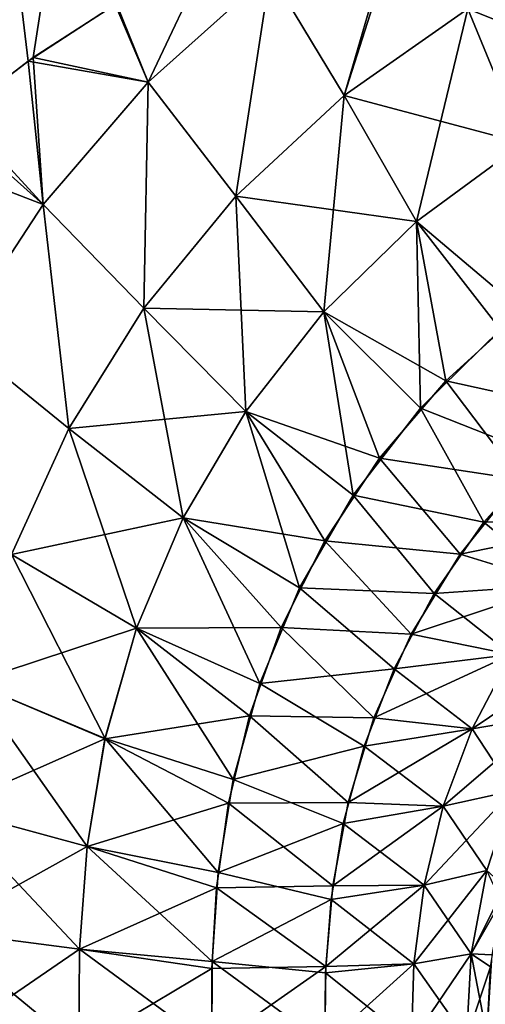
# Model space of a CAD drawing. Header units: millimetres. Extents: x -272 to -228, y -64 to 39.
# Tile 97 of 245: x -260.062 to -259.679, y -4.474 to -3.664. Entities that reach past the tile are written whole.
import ezdxf

# ---------------------------------------------------------------- set-up
doc = ezdxf.new("R2010")
doc.units = ezdxf.units.MM
doc.header["$LTSCALE"] = 26.699852
for name, color, linetype in [('133', 7, 'CONTINUOUS'), ('134', 7, 'CONTINUOUS'), ('297', 7, 'CONTINUOUS'), ('309', 7, 'CONTINUOUS')]:
    doc.layers.add(name, color=color, linetype=linetype)

msp = doc.modelspace()

# ---------------------------------------------------------------- linework, layer by layer
at = {"layer": '133', "color": 31, "linetype": 'Continuous', "true_color": 0xffba99}
for points in [[(-260.05489, -3.69814, 14.4109), (-259.98341, -3.65175, 14.4615), (-260.64083, 1.18245, 14.09074), (-260.05489, -3.69814, 14.4109)], [(-260.11912, -3.74768, 14.36482), (-260.05489, -3.69814, 14.4109), (-260.64083, 1.18245, 14.09074), (-260.11912, -3.74768, 14.36482)]]:
    msp.add_3dface(points, dxfattribs=at)
at = {"layer": '134', "color": 31, "linetype": 'Continuous', "true_color": 0xffba99}
for points in [[(-260.64083, 1.18245, -14.09074), (-259.29531, 1.18245, -15.01244), (-260.44967, -4.28178, -14.11458), (-260.64083, 1.18245, -14.09074)], [(-260.44967, -4.28178, -14.11458), (-259.29531, 1.18245, -15.01244), (-260.42123, -4.18433, -14.13771), (-260.44967, -4.28178, -14.11458)], [(-260.42123, -4.18433, -14.13771), (-259.29531, 1.18245, -15.01244), (-260.38392, -4.09239, -14.16712), (-260.42123, -4.18433, -14.13771)], [(-260.38392, -4.09239, -14.16712), (-259.29531, 1.18245, -15.01244), (-260.33906, -4.00706, -14.20173), (-260.38392, -4.09239, -14.16712)], [(-260.33906, -4.00706, -14.20173), (-259.29531, 1.18245, -15.01244), (-260.28379, -3.92325, -14.24361), (-260.33906, -4.00706, -14.20173)], [(-260.28379, -3.92325, -14.24361), (-259.29531, 1.18245, -15.01244), (-260.21044, -3.83448, -14.29819), (-260.28379, -3.92325, -14.24361)], [(-260.21044, -3.83448, -14.29819), (-259.29531, 1.18245, -15.01244), (-260.15199, -3.77645, -14.34099), (-260.21044, -3.83448, -14.29819)], [(-260.15199, -3.77645, -14.34099), (-259.29531, 1.18245, -15.01244), (-260.11134, -3.74128, -14.37043), (-260.15199, -3.77645, -14.34099)], [(-260.11134, -3.74128, -14.37043), (-259.29531, 1.18245, -15.01244), (-260.05064, -3.69514, -14.41393), (-260.11134, -3.74128, -14.37043)], [(-260.05064, -3.69514, -14.41393), (-259.29531, 1.18245, -15.01244), (-259.9822, -3.65099, -14.46235), (-260.05064, -3.69514, -14.41393)]]:
    msp.add_3dface(points, dxfattribs=at)
at = {"layer": '297', "color": 31, "linetype": 'Continuous', "true_color": 0xffba99}
for points in [[(-259.74321, -3.54849, 14.62657), (-259.85605, -3.62559, 14.54766), (-259.79499, -3.72655, 14.56059), (-259.74321, -3.54849, 14.62657)], [(-259.69348, -3.65524, 14.64119), (-259.74321, -3.54849, 14.62657), (-259.79499, -3.72655, 14.56059), (-259.69348, -3.65524, 14.64119)], [(-259.58058, -3.5973, 14.72479), (-259.69348, -3.65524, 14.64119), (-259.55002, -3.71272, 14.70165), (-259.58058, -3.5973, 14.72479)], [(-259.85605, -3.62559, 14.54766), (-259.98341, -3.65175, 14.4615), (-259.95618, -3.71547, 14.47295), (-259.85605, -3.62559, 14.54766)], [(-259.85605, -3.62559, 14.54766), (-259.95618, -3.71547, 14.47295), (-259.88409, -3.80929, 14.4842), (-259.85605, -3.62559, 14.54766)], [(-259.79499, -3.72655, 14.56059), (-259.85605, -3.62559, 14.54766), (-259.88409, -3.80929, 14.4842), (-259.79499, -3.72655, 14.56059)], [(-259.98341, -3.65175, 14.4615), (-260.05489, -3.69814, 14.4109), (-259.95618, -3.71547, 14.47295), (-259.98341, -3.65175, 14.4615)], [(-259.69348, -3.65524, 14.64119), (-259.79499, -3.72655, 14.56059), (-259.6481, -3.76574, 14.61829), (-259.69348, -3.65524, 14.64119)], [(-259.55002, -3.71272, 14.70165), (-259.69348, -3.65524, 14.64119), (-259.6481, -3.76574, 14.61829), (-259.55002, -3.71272, 14.70165)], [(-260.05489, -3.69814, 14.4109), (-260.11912, -3.74768, 14.36482), (-260.04251, -3.81616, 14.40376), (-260.05489, -3.69814, 14.4109)], [(-259.95618, -3.71547, 14.47295), (-260.05489, -3.69814, 14.4109), (-260.04251, -3.81616, 14.40376), (-259.95618, -3.71547, 14.47295)], [(-259.95618, -3.71547, 14.47295), (-260.04251, -3.81616, 14.40376), (-259.95984, -3.90141, 14.41335), (-259.95618, -3.71547, 14.47295)], [(-259.88409, -3.80929, 14.4842), (-259.95618, -3.71547, 14.47295), (-259.95984, -3.90141, 14.41335), (-259.88409, -3.80929, 14.4842)], [(-259.79499, -3.72655, 14.56059), (-259.88409, -3.80929, 14.4842), (-259.7357, -3.83028, 14.5378), (-259.79499, -3.72655, 14.56059)], [(-259.6481, -3.76574, 14.61829), (-259.79499, -3.72655, 14.56059), (-259.7357, -3.83028, 14.5378), (-259.6481, -3.76574, 14.61829)], [(-260.11912, -3.74768, 14.36482), (-260.15001, -3.77474, 14.34243), (-260.04251, -3.81616, 14.40376), (-260.11912, -3.74768, 14.36482)], [(-259.6481, -3.76574, 14.61829), (-259.7357, -3.83028, 14.5378), (-259.64855, -3.90403, 14.5113), (-259.6481, -3.76574, 14.61829)], [(-260.04251, -3.81616, 14.40376), (-260.15001, -3.77474, 14.34243), (-260.11409, -3.92546, 14.34153), (-260.04251, -3.81616, 14.40376)], [(-259.88409, -3.80929, 14.4842), (-259.95984, -3.90141, 14.41335), (-259.81193, -3.9045, 14.46136), (-259.88409, -3.80929, 14.4842)], [(-259.7357, -3.83028, 14.5378), (-259.88409, -3.80929, 14.4842), (-259.81193, -3.9045, 14.46136), (-259.7357, -3.83028, 14.5378)], [(-260.04251, -3.81616, 14.40376), (-260.11409, -3.92546, 14.34153), (-260.02149, -4.00061, 14.34953), (-260.04251, -3.81616, 14.40376)], [(-259.95984, -3.90141, 14.41335), (-260.04251, -3.81616, 14.40376), (-260.02149, -4.00061, 14.34953), (-259.95984, -3.90141, 14.41335)], [(-259.7357, -3.83028, 14.5378), (-259.81193, -3.9045, 14.46136), (-259.71162, -3.96138, 14.43978), (-259.7357, -3.83028, 14.5378)], [(-259.64855, -3.90403, 14.5113), (-259.7357, -3.83028, 14.5378), (-259.71162, -3.96138, 14.43978), (-259.64855, -3.90403, 14.5113)], [(-259.95984, -3.90141, 14.41335), (-260.02149, -4.00061, 14.34953), (-259.87603, -3.98648, 14.39031), (-259.95984, -3.90141, 14.41335)], [(-259.81193, -3.9045, 14.46136), (-259.95984, -3.90141, 14.41335), (-259.87603, -3.98648, 14.39031), (-259.81193, -3.9045, 14.46136)], [(-259.81193, -3.9045, 14.46136), (-259.87603, -3.98648, 14.39031), (-259.76595, -4.02483, 14.37214), (-259.81193, -3.9045, 14.46136)], [(-259.71162, -3.96138, 14.43978), (-259.81193, -3.9045, 14.46136), (-259.76595, -4.02483, 14.37214), (-259.71162, -3.96138, 14.43978)], [(-259.64855, -3.90403, 14.5113), (-259.71162, -3.96138, 14.43978), (-259.59175, -3.98746, 14.42435), (-259.64855, -3.90403, 14.5113)], [(-260.02149, -4.00061, 14.34953), (-260.11409, -3.92546, 14.34153), (-260.06862, -4.10427, 14.29436), (-260.02149, -4.00061, 14.34953)], [(-259.71162, -3.96138, 14.43978), (-259.76595, -4.02483, 14.37214), (-259.65025, -4.04255, 14.3469), (-259.71162, -3.96138, 14.43978)], [(-259.59175, -3.98746, 14.42435), (-259.71162, -3.96138, 14.43978), (-259.65025, -4.04255, 14.3469), (-259.59175, -3.98746, 14.42435)], [(-259.87603, -3.98648, 14.39031), (-260.02149, -4.00061, 14.34953), (-259.9274, -4.07405, 14.32613), (-259.87603, -3.98648, 14.39031)], [(-259.87603, -3.98648, 14.39031), (-259.9274, -4.07405, 14.32613), (-259.81108, -4.09297, 14.30949), (-259.87603, -3.98648, 14.39031)], [(-259.76595, -4.02483, 14.37214), (-259.87603, -3.98648, 14.39031), (-259.81108, -4.09297, 14.30949), (-259.76595, -4.02483, 14.37214)], [(-260.02149, -4.00061, 14.34953), (-260.06862, -4.10427, 14.29436), (-259.9274, -4.07405, 14.32613), (-260.02149, -4.00061, 14.34953)], [(-259.76595, -4.02483, 14.37214), (-259.81108, -4.09297, 14.30949), (-259.69986, -4.10382, 14.27413), (-259.76595, -4.02483, 14.37214)], [(-259.65025, -4.04255, 14.3469), (-259.76595, -4.02483, 14.37214), (-259.69986, -4.10382, 14.27413), (-259.65025, -4.04255, 14.3469)], [(-259.65025, -4.04255, 14.3469), (-259.69986, -4.10382, 14.27413), (-259.57029, -4.07722, 14.26206), (-259.65025, -4.04255, 14.3469)], [(-259.9274, -4.07405, 14.32613), (-260.06862, -4.10427, 14.29436), (-259.96581, -4.16471, 14.27046), (-259.9274, -4.07405, 14.32613)], [(-259.9274, -4.07405, 14.32613), (-259.96581, -4.16471, 14.27046), (-259.84675, -4.16422, 14.25305), (-259.9274, -4.07405, 14.32613)], [(-259.81108, -4.09297, 14.30949), (-259.9274, -4.07405, 14.32613), (-259.84675, -4.16422, 14.25305), (-259.81108, -4.09297, 14.30949)], [(-259.57029, -4.07722, 14.26206), (-259.69986, -4.10382, 14.27413), (-259.61793, -4.12914, 14.18788), (-259.57029, -4.07722, 14.26206)], [(-259.81108, -4.09297, 14.30949), (-259.84675, -4.16422, 14.25305), (-259.7401, -4.16973, 14.20754), (-259.81108, -4.09297, 14.30949)], [(-259.69986, -4.10382, 14.27413), (-259.81108, -4.09297, 14.30949), (-259.7401, -4.16973, 14.20754), (-259.69986, -4.10382, 14.27413)], [(-260.06862, -4.10427, 14.29436), (-260.10146, -4.20941, 14.24942), (-259.96581, -4.16471, 14.27046), (-260.06862, -4.10427, 14.29436)], [(-259.69986, -4.10382, 14.27413), (-259.7401, -4.16973, 14.20754), (-259.61793, -4.12914, 14.18788), (-259.69986, -4.10382, 14.27413)], [(-259.61793, -4.12914, 14.18788), (-259.7401, -4.16973, 14.20754), (-259.65798, -4.18632, 14.11937), (-259.61793, -4.12914, 14.18788)], [(-259.96581, -4.16471, 14.27046), (-260.10146, -4.20941, 14.24942), (-259.99167, -4.25567, 14.22492), (-259.96581, -4.16471, 14.27046)], [(-259.96581, -4.16471, 14.27046), (-259.99167, -4.25567, 14.22492), (-259.87297, -4.23677, 14.20415), (-259.96581, -4.16471, 14.27046)], [(-259.84675, -4.16422, 14.25305), (-259.96581, -4.16471, 14.27046), (-259.87297, -4.23677, 14.20415), (-259.84675, -4.16422, 14.25305)], [(-259.84675, -4.16422, 14.25305), (-259.87297, -4.23677, 14.20415), (-259.77071, -4.23851, 14.14884), (-259.84675, -4.16422, 14.25305)], [(-259.7401, -4.16973, 14.20754), (-259.84675, -4.16422, 14.25305), (-259.77071, -4.23851, 14.14884), (-259.7401, -4.16973, 14.20754)], [(-259.7401, -4.16973, 14.20754), (-259.77071, -4.23851, 14.14884), (-259.65798, -4.18632, 14.11937), (-259.7401, -4.16973, 14.20754)], [(-259.65798, -4.18632, 14.11937), (-259.77071, -4.23851, 14.14884), (-259.68998, -4.24752, 14.05832), (-259.65798, -4.18632, 14.11937)], [(-259.65798, -4.18632, 14.11937), (-259.68998, -4.24752, 14.05832), (-259.59021, -4.18033, 14.01855), (-259.65798, -4.18632, 14.11937)], [(-259.59021, -4.18033, 14.01855), (-259.68998, -4.24752, 14.05832), (-259.62708, -4.23684, 13.95477), (-259.59021, -4.18033, 14.01855)], [(-260.10146, -4.20941, 14.24942), (-260.12127, -4.31311, 14.21605), (-259.99167, -4.25567, 14.22492), (-260.10146, -4.20941, 14.24942)], [(-259.87297, -4.23677, 14.20415), (-259.99167, -4.25567, 14.22492), (-259.8903, -4.30871, 14.16411), (-259.87297, -4.23677, 14.20415)], [(-259.87297, -4.23677, 14.20415), (-259.8903, -4.30871, 14.16411), (-259.79189, -4.30818, 14.0999), (-259.87297, -4.23677, 14.20415)], [(-259.77071, -4.23851, 14.14884), (-259.87297, -4.23677, 14.20415), (-259.79189, -4.30818, 14.0999), (-259.77071, -4.23851, 14.14884)], [(-259.77071, -4.23851, 14.14884), (-259.79189, -4.30818, 14.0999), (-259.68998, -4.24752, 14.05832), (-259.77071, -4.23851, 14.14884)], [(-259.68998, -4.24752, 14.05832), (-259.71372, -4.31131, 14.00676), (-259.62708, -4.23684, 13.95477), (-259.68998, -4.24752, 14.05832)], [(-259.62708, -4.23684, 13.95477), (-259.71372, -4.31131, 14.00676), (-259.65653, -4.29848, 13.90019), (-259.62708, -4.23684, 13.95477)], [(-259.68998, -4.24752, 14.05832), (-259.79189, -4.30818, 14.0999), (-259.71372, -4.31131, 14.00676), (-259.68998, -4.24752, 14.05832)], [(-259.99167, -4.25567, 14.22492), (-260.12127, -4.31311, 14.21605), (-260.00641, -4.34427, 14.19095), (-259.99167, -4.25567, 14.22492)], [(-259.99167, -4.25567, 14.22492), (-260.00641, -4.34427, 14.19095), (-259.8903, -4.30871, 14.16411), (-259.99167, -4.25567, 14.22492)], [(-259.71372, -4.31131, 14.00676), (-259.72943, -4.37619, 13.96689), (-259.65653, -4.29848, 13.90019), (-259.71372, -4.31131, 14.00676)], [(-259.65653, -4.29848, 13.90019), (-259.72943, -4.37619, 13.96689), (-259.67788, -4.3642, 13.85737), (-259.65653, -4.29848, 13.90019)], [(-259.8903, -4.30871, 14.16411), (-260.00641, -4.34427, 14.19095), (-259.89997, -4.37836, 14.13409), (-259.8903, -4.30871, 14.16411)], [(-259.8903, -4.30871, 14.16411), (-259.89997, -4.37836, 14.13409), (-259.80452, -4.37677, 14.06257), (-259.8903, -4.30871, 14.16411)], [(-259.79189, -4.30818, 14.0999), (-259.8903, -4.30871, 14.16411), (-259.80452, -4.37677, 14.06257), (-259.79189, -4.30818, 14.0999)], [(-259.79189, -4.30818, 14.0999), (-259.80452, -4.37677, 14.06257), (-259.71372, -4.31131, 14.00676), (-259.79189, -4.30818, 14.0999)], [(-260.12127, -4.31311, 14.21605), (-260.13047, -4.41345, 14.19504), (-260.00641, -4.34427, 14.19095), (-260.12127, -4.31311, 14.21605)], [(-259.71372, -4.31131, 14.00676), (-259.80452, -4.37677, 14.06257), (-259.72943, -4.37619, 13.96689), (-259.71372, -4.31131, 14.00676)], [(-260.00641, -4.34427, 14.19095), (-260.13047, -4.41345, 14.19504), (-260.01257, -4.42889, 14.16945), (-260.00641, -4.34427, 14.19095)], [(-260.00641, -4.34427, 14.19095), (-260.01257, -4.42889, 14.16945), (-259.89997, -4.37836, 14.13409), (-260.00641, -4.34427, 14.19095)], [(-259.72943, -4.37619, 13.96689), (-259.73781, -4.44091, 13.94074), (-259.67788, -4.3642, 13.85737), (-259.72943, -4.37619, 13.96689)], [(-259.67788, -4.3642, 13.85737), (-259.73781, -4.44091, 13.94074), (-259.69064, -4.4327, 13.82893), (-259.67788, -4.3642, 13.85737)], [(-259.66595, -4.38934, 13.72023), (-259.67788, -4.3642, 13.85737), (-259.69064, -4.4327, 13.82893), (-259.66595, -4.38934, 13.72023)], [(-259.89997, -4.37836, 14.13409), (-260.01257, -4.42889, 14.16945), (-259.90386, -4.44487, 14.11491), (-259.89997, -4.37836, 14.13409)], [(-259.89997, -4.37836, 14.13409), (-259.90386, -4.44487, 14.11491), (-259.81026, -4.44304, 14.03842), (-259.89997, -4.37836, 14.13409)], [(-259.80452, -4.37677, 14.06257), (-259.89997, -4.37836, 14.13409), (-259.81026, -4.44304, 14.03842), (-259.80452, -4.37677, 14.06257)], [(-259.80452, -4.37677, 14.06257), (-259.81026, -4.44304, 14.03842), (-259.72943, -4.37619, 13.96689), (-259.80452, -4.37677, 14.06257)], [(-259.72943, -4.37619, 13.96689), (-259.81026, -4.44304, 14.03842), (-259.73781, -4.44091, 13.94074), (-259.72943, -4.37619, 13.96689)], [(-259.67487, -4.44344, 13.70461), (-259.66595, -4.38934, 13.72023), (-259.69064, -4.4327, 13.82893), (-259.67487, -4.44344, 13.70461)], [(-260.13047, -4.41345, 14.19504), (-260.13188, -4.51067, 14.18657), (-260.01257, -4.42889, 14.16945), (-260.13047, -4.41345, 14.19504)], [(-260.13188, -4.51067, 14.18657), (-260.01303, -4.51007, 14.16074), (-260.01257, -4.42889, 14.16945), (-260.13188, -4.51067, 14.18657)], [(-260.01257, -4.42889, 14.16945), (-260.01303, -4.51007, 14.16074), (-259.90386, -4.44487, 14.11491), (-260.01257, -4.42889, 14.16945)], [(-259.73986, -4.50501, 13.92988), (-259.6946, -4.50257, 13.81701), (-259.69064, -4.4327, 13.82893), (-259.73986, -4.50501, 13.92988)], [(-259.73781, -4.44091, 13.94074), (-259.73986, -4.50501, 13.92988), (-259.69064, -4.4327, 13.82893), (-259.73781, -4.44091, 13.94074)], [(-259.6946, -4.50257, 13.81701), (-259.67487, -4.44344, 13.70461), (-259.69064, -4.4327, 13.82893), (-259.6946, -4.50257, 13.81701)], [(-260.01303, -4.51007, 14.16074), (-259.90393, -4.50887, 14.10699), (-259.90386, -4.44487, 14.11491), (-260.01303, -4.51007, 14.16074)], [(-259.90393, -4.50887, 14.10699), (-259.81104, -4.50715, 14.02848), (-259.81026, -4.44304, 14.03842), (-259.90393, -4.50887, 14.10699)], [(-259.90386, -4.44487, 14.11491), (-259.90393, -4.50887, 14.10699), (-259.81026, -4.44304, 14.03842), (-259.90386, -4.44487, 14.11491)], [(-259.81104, -4.50715, 14.02848), (-259.73986, -4.50501, 13.92988), (-259.73781, -4.44091, 13.94074), (-259.81104, -4.50715, 14.02848)], [(-259.81026, -4.44304, 14.03842), (-259.81104, -4.50715, 14.02848), (-259.73781, -4.44091, 13.94074), (-259.81026, -4.44304, 14.03842)], [(-259.67795, -4.5, 13.69753), (-259.67487, -4.44344, 13.70461), (-259.6946, -4.50257, 13.81701), (-259.67795, -4.5, 13.69753)]]:
    msp.add_3dface(points, dxfattribs=at)
at = {"layer": '309', "color": 31, "linetype": 'Continuous', "true_color": 0xffba99}
for points in [[(-259.74322, -3.54851, -14.62657), (-259.73782, -3.54698, -14.63019), (-259.79499, -3.72655, -14.5606), (-259.74322, -3.54851, -14.62657)], [(-259.79499, -3.72655, -14.5606), (-259.73782, -3.54698, -14.63019), (-259.69347, -3.65524, -14.64119), (-259.79499, -3.72655, -14.5606)], [(-259.85604, -3.62559, -14.54766), (-259.74322, -3.54851, -14.62657), (-259.79499, -3.72655, -14.5606), (-259.85604, -3.62559, -14.54766)], [(-259.69347, -3.65524, -14.64119), (-259.58058, -3.5973, -14.72479), (-259.6481, -3.76574, -14.61829), (-259.69347, -3.65524, -14.64119)], [(-259.9822, -3.65099, -14.46235), (-259.90647, -3.61054, -14.51518), (-259.95618, -3.71547, -14.47295), (-259.9822, -3.65099, -14.46235)], [(-259.90647, -3.61054, -14.51518), (-259.85604, -3.62559, -14.54766), (-259.95618, -3.71547, -14.47295), (-259.90647, -3.61054, -14.51518)], [(-259.95618, -3.71547, -14.47295), (-259.85604, -3.62559, -14.54766), (-259.88408, -3.80929, -14.48421), (-259.95618, -3.71547, -14.47295)], [(-259.88408, -3.80929, -14.48421), (-259.85604, -3.62559, -14.54766), (-259.79499, -3.72655, -14.5606), (-259.88408, -3.80929, -14.48421)], [(-260.05064, -3.69514, -14.41393), (-259.9822, -3.65099, -14.46235), (-259.95618, -3.71547, -14.47295), (-260.05064, -3.69514, -14.41393)], [(-259.79499, -3.72655, -14.5606), (-259.69347, -3.65524, -14.64119), (-259.7357, -3.83028, -14.5378), (-259.79499, -3.72655, -14.5606)], [(-259.7357, -3.83028, -14.5378), (-259.69347, -3.65524, -14.64119), (-259.6481, -3.76574, -14.61829), (-259.7357, -3.83028, -14.5378)], [(-260.11134, -3.74128, -14.37043), (-260.05064, -3.69514, -14.41393), (-260.0425, -3.81615, -14.40376), (-260.11134, -3.74128, -14.37043)], [(-260.05064, -3.69514, -14.41393), (-259.95618, -3.71547, -14.47295), (-260.0425, -3.81615, -14.40376), (-260.05064, -3.69514, -14.41393)], [(-260.0425, -3.81615, -14.40376), (-259.95618, -3.71547, -14.47295), (-259.95984, -3.9014, -14.41336), (-260.0425, -3.81615, -14.40376)], [(-259.95984, -3.9014, -14.41336), (-259.95618, -3.71547, -14.47295), (-259.88408, -3.80929, -14.48421), (-259.95984, -3.9014, -14.41336)], [(-259.88408, -3.80929, -14.48421), (-259.79499, -3.72655, -14.5606), (-259.81193, -3.9045, -14.46136), (-259.88408, -3.80929, -14.48421)], [(-259.81193, -3.9045, -14.46136), (-259.79499, -3.72655, -14.5606), (-259.7357, -3.83028, -14.5378), (-259.81193, -3.9045, -14.46136)], [(-260.11134, -3.74128, -14.37043), (-260.0425, -3.81615, -14.40376), (-260.11409, -3.92545, -14.34153), (-260.11134, -3.74128, -14.37043)], [(-259.7357, -3.83028, -14.5378), (-259.6481, -3.76574, -14.61829), (-259.66659, -3.919, -14.49147), (-259.7357, -3.83028, -14.5378)], [(-259.95984, -3.9014, -14.41336), (-259.88408, -3.80929, -14.48421), (-259.87603, -3.98648, -14.39031), (-259.95984, -3.9014, -14.41336)], [(-259.87603, -3.98648, -14.39031), (-259.88408, -3.80929, -14.48421), (-259.81193, -3.9045, -14.46136), (-259.87603, -3.98648, -14.39031)], [(-260.11409, -3.92545, -14.34153), (-260.0425, -3.81615, -14.40376), (-260.02149, -4.0006, -14.34954), (-260.11409, -3.92545, -14.34153)], [(-260.02149, -4.0006, -14.34954), (-260.0425, -3.81615, -14.40376), (-259.95984, -3.9014, -14.41336), (-260.02149, -4.0006, -14.34954)], [(-259.81193, -3.9045, -14.46136), (-259.7357, -3.83028, -14.5378), (-259.73242, -3.98382, -14.41468), (-259.81193, -3.9045, -14.46136)], [(-259.73242, -3.98382, -14.41468), (-259.7357, -3.83028, -14.5378), (-259.66659, -3.919, -14.49147), (-259.73242, -3.98382, -14.41468)], [(-260.02149, -4.0006, -14.34954), (-259.95984, -3.9014, -14.41336), (-259.9274, -4.07404, -14.32614), (-260.02149, -4.0006, -14.34954)], [(-259.9274, -4.07404, -14.32614), (-259.95984, -3.9014, -14.41336), (-259.87603, -3.98648, -14.39031), (-259.9274, -4.07404, -14.32614)], [(-259.87603, -3.98648, -14.39031), (-259.81193, -3.9045, -14.46136), (-259.78762, -4.05531, -14.34297), (-259.87603, -3.98648, -14.39031)], [(-259.78762, -4.05531, -14.34297), (-259.81193, -3.9045, -14.46136), (-259.73242, -3.98382, -14.41468), (-259.78762, -4.05531, -14.34297)], [(-259.73242, -3.98382, -14.41468), (-259.66659, -3.919, -14.49147), (-259.63171, -4.02343, -14.37227), (-259.73242, -3.98382, -14.41468)], [(-260.06861, -4.10426, -14.29436), (-260.11409, -3.92545, -14.34153), (-260.02149, -4.0006, -14.34954), (-260.06861, -4.10426, -14.29436)], [(-259.78762, -4.05531, -14.34297), (-259.73242, -3.98382, -14.41468), (-259.6803, -4.07763, -14.3038), (-259.78762, -4.05531, -14.34297)], [(-259.6803, -4.07763, -14.3038), (-259.73242, -3.98382, -14.41468), (-259.63171, -4.02343, -14.37227), (-259.6803, -4.07763, -14.3038)], [(-259.9274, -4.07404, -14.32614), (-259.87603, -3.98648, -14.39031), (-259.83171, -4.13155, -14.27786), (-259.9274, -4.07404, -14.32614)], [(-259.83171, -4.13155, -14.27786), (-259.87603, -3.98648, -14.39031), (-259.78762, -4.05531, -14.34297), (-259.83171, -4.13155, -14.27786)], [(-260.06861, -4.10426, -14.29436), (-260.02149, -4.0006, -14.34954), (-259.9658, -4.16469, -14.27046), (-260.06861, -4.10426, -14.29436)], [(-259.9658, -4.16469, -14.27046), (-260.02149, -4.0006, -14.34954), (-259.9274, -4.07404, -14.32614), (-259.9658, -4.16469, -14.27046)], [(-259.6803, -4.07763, -14.3038), (-259.63171, -4.02343, -14.37227), (-259.57029, -4.07722, -14.26206), (-259.6803, -4.07763, -14.3038)], [(-259.83171, -4.13155, -14.27786), (-259.78762, -4.05531, -14.34297), (-259.72117, -4.13629, -14.23997), (-259.83171, -4.13155, -14.27786)], [(-259.72117, -4.13629, -14.23997), (-259.78762, -4.05531, -14.34297), (-259.6803, -4.07763, -14.3038), (-259.72117, -4.13629, -14.23997)], [(-259.9658, -4.16469, -14.27046), (-259.9274, -4.07404, -14.32614), (-259.8645, -4.21034, -14.22098), (-259.9658, -4.16469, -14.27046)], [(-259.8645, -4.21034, -14.22098), (-259.9274, -4.07404, -14.32614), (-259.83171, -4.13155, -14.27786), (-259.8645, -4.21034, -14.22098)], [(-259.72117, -4.13629, -14.23997), (-259.6803, -4.07763, -14.3038), (-259.61793, -4.12913, -14.18788), (-259.72117, -4.13629, -14.23997)], [(-259.61793, -4.12913, -14.18788), (-259.6803, -4.07763, -14.3038), (-259.57029, -4.07722, -14.26206), (-259.61793, -4.12913, -14.18788)], [(-260.10145, -4.20939, -14.24942), (-260.06861, -4.10426, -14.29436), (-259.99166, -4.25565, -14.22493), (-260.10145, -4.20939, -14.24942)], [(-259.99166, -4.25565, -14.22493), (-260.06861, -4.10426, -14.29436), (-259.9658, -4.16469, -14.27046), (-259.99166, -4.25565, -14.22493)], [(-259.65798, -4.18631, -14.11937), (-259.72117, -4.13629, -14.23997), (-259.61793, -4.12913, -14.18788), (-259.65798, -4.18631, -14.11937)], [(-259.8645, -4.21034, -14.22098), (-259.83171, -4.13155, -14.27786), (-259.75403, -4.19814, -14.18203), (-259.8645, -4.21034, -14.22098)], [(-259.75403, -4.19814, -14.18203), (-259.83171, -4.13155, -14.27786), (-259.72117, -4.13629, -14.23997), (-259.75403, -4.19814, -14.18203)], [(-259.75403, -4.19814, -14.18203), (-259.72117, -4.13629, -14.23997), (-259.65798, -4.18631, -14.11937), (-259.75403, -4.19814, -14.18203)], [(-259.99166, -4.25565, -14.22493), (-259.9658, -4.16469, -14.27046), (-259.8864, -4.28924, -14.17409), (-259.99166, -4.25565, -14.22493)], [(-259.8864, -4.28924, -14.17409), (-259.9658, -4.16469, -14.27046), (-259.8645, -4.21034, -14.22098), (-259.8864, -4.28924, -14.17409)], [(-259.68997, -4.24751, -14.05833), (-259.75403, -4.19814, -14.18203), (-259.65798, -4.18631, -14.11937), (-259.68997, -4.24751, -14.05833)], [(-259.68997, -4.24751, -14.05833), (-259.65798, -4.18631, -14.11937), (-259.62707, -4.23683, -13.95477), (-259.68997, -4.24751, -14.05833)], [(-259.77879, -4.26173, -14.13135), (-259.8645, -4.21034, -14.22098), (-259.75403, -4.19814, -14.18203), (-259.77879, -4.26173, -14.13135)], [(-259.77879, -4.26173, -14.13135), (-259.75403, -4.19814, -14.18203), (-259.68997, -4.24751, -14.05833), (-259.77879, -4.26173, -14.13135)], [(-260.12127, -4.31309, -14.21605), (-260.10145, -4.20939, -14.24942), (-260.00641, -4.34426, -14.19095), (-260.12127, -4.31309, -14.21605)], [(-260.00641, -4.34426, -14.19095), (-260.10145, -4.20939, -14.24942), (-259.99166, -4.25565, -14.22493), (-260.00641, -4.34426, -14.19095)], [(-259.8864, -4.28924, -14.17409), (-259.8645, -4.21034, -14.22098), (-259.77879, -4.26173, -14.13135), (-259.8864, -4.28924, -14.17409)], [(-259.65652, -4.29848, -13.9002), (-259.68997, -4.24751, -14.05833), (-259.62707, -4.23683, -13.95477), (-259.65652, -4.29848, -13.9002)], [(-259.71372, -4.31131, -14.00677), (-259.77879, -4.26173, -14.13135), (-259.68997, -4.24751, -14.05833), (-259.71372, -4.31131, -14.00677)], [(-259.71372, -4.31131, -14.00677), (-259.68997, -4.24751, -14.05833), (-259.65652, -4.29848, -13.9002), (-259.71372, -4.31131, -14.00677)], [(-260.00641, -4.34426, -14.19095), (-259.99166, -4.25565, -14.22493), (-259.8987, -4.36591, -14.13876), (-260.00641, -4.34426, -14.19095)], [(-259.8987, -4.36591, -14.13876), (-259.99166, -4.25565, -14.22493), (-259.8864, -4.28924, -14.17409), (-259.8987, -4.36591, -14.13876)], [(-259.79579, -4.32548, -14.08941), (-259.8864, -4.28924, -14.17409), (-259.77879, -4.26173, -14.13135), (-259.79579, -4.32548, -14.08941)], [(-259.79579, -4.32548, -14.08941), (-259.77879, -4.26173, -14.13135), (-259.71372, -4.31131, -14.00677), (-259.79579, -4.32548, -14.08941)], [(-259.8987, -4.36591, -14.13876), (-259.8864, -4.28924, -14.17409), (-259.79579, -4.32548, -14.08941), (-259.8987, -4.36591, -14.13876)], [(-259.67788, -4.36419, -13.85738), (-259.71372, -4.31131, -14.00677), (-259.65652, -4.29848, -13.9002), (-259.67788, -4.36419, -13.85738)], [(-260.13047, -4.41344, -14.19505), (-260.12127, -4.31309, -14.21605), (-260.01257, -4.42888, -14.16945), (-260.13047, -4.41344, -14.19505)], [(-260.01257, -4.42888, -14.16945), (-260.12127, -4.31309, -14.21605), (-260.00641, -4.34426, -14.19095), (-260.01257, -4.42888, -14.16945)], [(-259.72942, -4.37618, -13.96689), (-259.79579, -4.32548, -14.08941), (-259.71372, -4.31131, -14.00677), (-259.72942, -4.37618, -13.96689)], [(-259.72942, -4.37618, -13.96689), (-259.71372, -4.31131, -14.00677), (-259.67788, -4.36419, -13.85738), (-259.72942, -4.37618, -13.96689)], [(-259.8059, -4.38799, -14.0576), (-259.8987, -4.36591, -14.13876), (-259.79579, -4.32548, -14.08941), (-259.8059, -4.38799, -14.0576)], [(-259.8059, -4.38799, -14.0576), (-259.79579, -4.32548, -14.08941), (-259.72942, -4.37618, -13.96689), (-259.8059, -4.38799, -14.0576)], [(-260.01257, -4.42888, -14.16945), (-260.00641, -4.34426, -14.19095), (-259.90369, -4.43894, -14.11619), (-260.01257, -4.42888, -14.16945)], [(-259.90369, -4.43894, -14.11619), (-260.00641, -4.34426, -14.19095), (-259.8987, -4.36591, -14.13876), (-259.90369, -4.43894, -14.11619)], [(-259.90369, -4.43894, -14.11619), (-259.8987, -4.36591, -14.13876), (-259.8059, -4.38799, -14.0576), (-259.90369, -4.43894, -14.11619)], [(-259.69064, -4.43269, -13.82894), (-259.72942, -4.37618, -13.96689), (-259.67788, -4.36419, -13.85738), (-259.69064, -4.43269, -13.82894)], [(-259.66319, -4.3775, -13.72484), (-259.69064, -4.43269, -13.82894), (-259.67788, -4.36419, -13.85738), (-259.66319, -4.3775, -13.72484)], [(-259.73781, -4.44091, -13.94074), (-259.8059, -4.38799, -14.0576), (-259.72942, -4.37618, -13.96689), (-259.73781, -4.44091, -13.94074)], [(-259.73781, -4.44091, -13.94074), (-259.72942, -4.37618, -13.96689), (-259.69064, -4.43269, -13.82894), (-259.73781, -4.44091, -13.94074)], [(-259.66319, -4.3775, -13.72484), (-259.67367, -4.43348, -13.70684), (-259.69064, -4.43269, -13.82894), (-259.66319, -4.3775, -13.72484)], [(-259.81049, -4.44844, -14.03704), (-259.90369, -4.43894, -14.11619), (-259.8059, -4.38799, -14.0576), (-259.81049, -4.44844, -14.03704)], [(-259.81049, -4.44844, -14.03704), (-259.8059, -4.38799, -14.0576), (-259.73781, -4.44091, -13.94074), (-259.81049, -4.44844, -14.03704)], [(-260.13188, -4.51067, -14.18657), (-260.13047, -4.41344, -14.19505), (-260.01303, -4.51007, -14.16074), (-260.13188, -4.51067, -14.18657)], [(-260.01303, -4.51007, -14.16074), (-260.13047, -4.41344, -14.19505), (-260.01257, -4.42888, -14.16945), (-260.01303, -4.51007, -14.16074)], [(-260.01303, -4.51007, -14.16074), (-260.01257, -4.42888, -14.16945), (-259.90393, -4.50887, -14.10699), (-260.01303, -4.51007, -14.16074)], [(-259.90393, -4.50887, -14.10699), (-260.01257, -4.42888, -14.16945), (-259.90369, -4.43894, -14.11619), (-259.90393, -4.50887, -14.10699)], [(-259.90393, -4.50887, -14.10699), (-259.90369, -4.43894, -14.11619), (-259.81104, -4.50715, -14.02848), (-259.90393, -4.50887, -14.10699)], [(-259.81104, -4.50715, -14.02848), (-259.90369, -4.43894, -14.11619), (-259.81049, -4.44844, -14.03704), (-259.81104, -4.50715, -14.02848)], [(-259.6946, -4.50257, -13.81701), (-259.73781, -4.44091, -13.94074), (-259.69064, -4.43269, -13.82894), (-259.6946, -4.50257, -13.81701)], [(-259.67795, -4.5, -13.69753), (-259.6946, -4.50257, -13.81701), (-259.69064, -4.43269, -13.82894), (-259.67795, -4.5, -13.69753)], [(-259.67367, -4.43348, -13.70684), (-259.67795, -4.5, -13.69753), (-259.69064, -4.43269, -13.82894), (-259.67367, -4.43348, -13.70684)], [(-259.73986, -4.50501, -13.92988), (-259.81049, -4.44844, -14.03704), (-259.73781, -4.44091, -13.94074), (-259.73986, -4.50501, -13.92988)], [(-259.73986, -4.50501, -13.92988), (-259.73781, -4.44091, -13.94074), (-259.6946, -4.50257, -13.81701), (-259.73986, -4.50501, -13.92988)], [(-259.81104, -4.50715, -14.02848), (-259.81049, -4.44844, -14.03704), (-259.73986, -4.50501, -13.92988), (-259.81104, -4.50715, -14.02848)]]:
    msp.add_3dface(points, dxfattribs=at)

doc.saveas('drawing.dxf')
